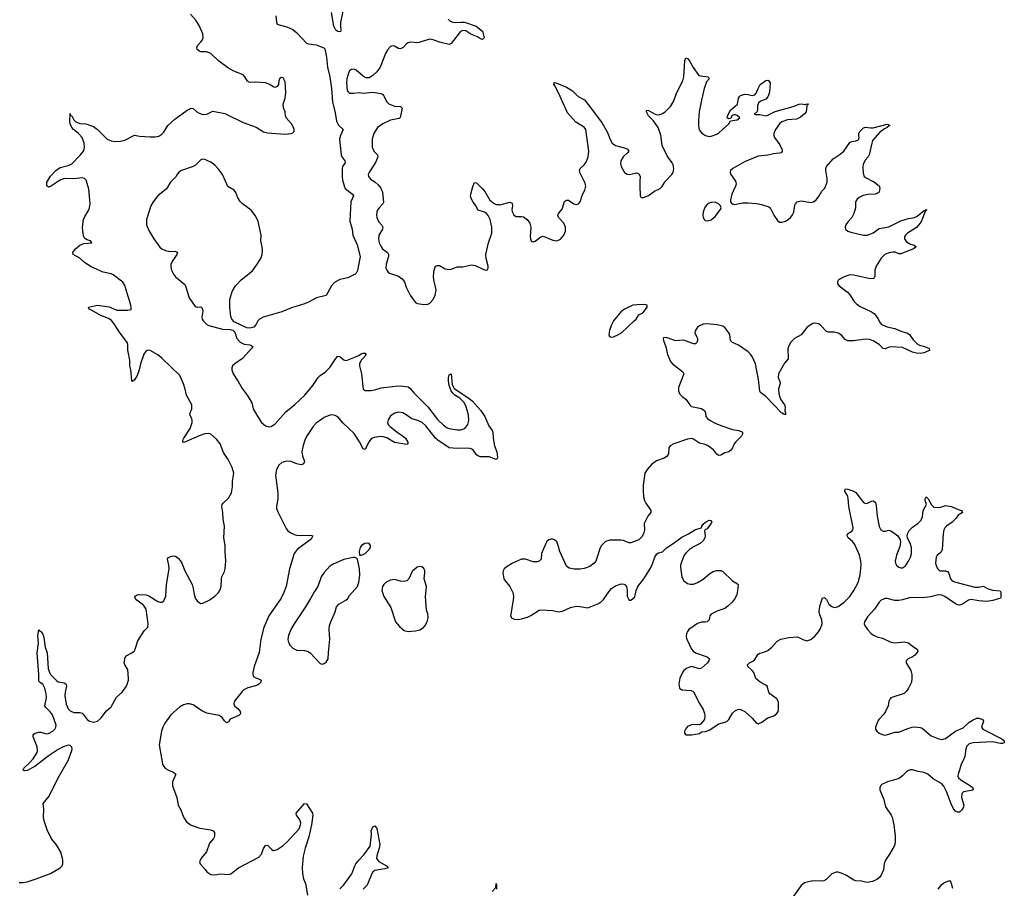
# Model space of a CAD drawing. Header units: inches. Extents: x 1649826 to 1814874, y 507393 to 641959.
# Tile 122 of 131: x 1755095 to 1765170, y 602760 to 611655. Entities that reach past the tile are written whole.
import ezdxf

# ---------------------------------------------------------------- set-up
doc = ezdxf.new("R2010")
doc.units = ezdxf.units.IN
doc.header["$MEASUREMENT"] = 0
for name, color, linetype in [('B7650', 7, 'Continuous'), ('B7651', 7, 'Continuous'), ('B7660', 7, 'Continuous'), ('B7661', 7, 'Continuous')]:
    doc.layers.add(name, color=color, linetype=linetype)

msp = doc.modelspace()

# ---------------------------------------------------------------- linework, layer by layer
at = {"layer": 'B7650', "color": 6}
for points, elevation in [([(1755090, 602819), (1755130, 602820), (1755172, 602828), (1755264, 602856), (1755410, 602912), (1755509, 602971), (1755529, 602991), (1755536, 603010), (1755536, 603050), (1755517, 603130), (1755470, 603206), (1755422, 603262), (1755381, 603350), (1755344, 603450), (1755337, 603490), (1755342, 603570), (1755334, 603630), (1755395, 603705), (1755488, 603890), (1755590, 604069), (1755630, 604170), (1755633, 604190), (1755627, 604207), (1755610, 604222), (1755590, 604226), (1755538, 604210), (1755490, 604183), (1755387, 604113), (1755250, 604006), (1755170, 603966), (1755144, 603964), (1755129, 603970), (1755137, 603990), (1755196, 604044), (1755233, 604087), (1755272, 604150), (1755278, 604170), (1755273, 604210), (1755234, 604310), (1755233, 604330), (1755240, 604340), (1755253, 604350), (1755290, 604360), (1755310, 604359), (1755370, 604341), (1755390, 604345), (1755433, 604370), (1755454, 604390), (1755466, 604410), (1755469, 604430), (1755430, 604537), (1755410, 604565), (1755363, 604610), (1755353, 604630), (1755368, 604710), (1755365, 604750), (1755352, 604810), (1755333, 604850), (1755296, 604870), (1755290, 604885), (1755292, 604948), (1755272, 605170), (1755288, 605270), (1755282, 605350), (1755290, 605407), (1755297, 605397), (1755310, 605391), (1755330, 605363), (1755343, 605330), (1755355, 605230), (1755375, 605170), (1755386, 605010), (1755399, 604970), (1755411, 604950), (1755470, 604888), (1755490, 604874), (1755550, 604863), (1755571, 604851), (1755573, 604830), (1755559, 604770), (1755555, 604730), (1755570, 604645), (1755590, 604597), (1755610, 604578), (1755650, 604559), (1755710, 604559), (1755733, 604553), (1755745, 604545), (1755784, 604490), (1755810, 604472), (1755850, 604463), (1755890, 604471), (1755930, 604507), (1755983, 604577), (1756030, 604619), (1756084, 604716), (1756144, 604770), (1756187, 604830), (1756207, 604890), (1756208, 604910), (1756202, 605002), (1756170, 605050), (1756165, 605070), (1756175, 605125), (1756190, 605145), (1756243, 605170), (1756266, 605190), (1756277, 605210), (1756304, 605296), (1756370, 605396), (1756406, 605434), (1756410, 605470), (1756390, 605618), (1756360, 605660), (1756294, 605710), (1756276, 605730), (1756273, 605750), (1756290, 605763), (1756311, 605769), (1756390, 605765), (1756416, 605756), (1756510, 605696), (1756530, 605690), (1756548, 605691), (1756570, 605703), (1756589, 605751), (1756596, 605870), (1756623, 606030), (1756620, 606070), (1756606, 606130), (1756614, 606146), (1756650, 606163), (1756670, 606165), (1756690, 606162), (1756719, 606139), (1756738, 606118), (1756753, 606090), (1756783, 606010), (1756859, 605870), (1756871, 605830), (1756879, 605770), (1756889, 605730), (1756910, 605703), (1756930, 605686), (1756950, 605678), (1756970, 605680), (1757033, 605710), (1757090, 605752), (1757128, 605790), (1757145, 605815), (1757158, 605850), (1757159, 605930), (1757163, 605950), (1757190, 606004), (1757197, 606030), (1757203, 606110), (1757197, 606210), (1757199, 606270), (1757184, 606350), (1757189, 606470), (1757177, 606537), (1757175, 606610), (1757164, 606670), (1757167, 606690), (1757176, 606704), (1757230, 606756), (1757250, 606785), (1757261, 606810), (1757274, 606870), (1757274, 606930), (1757285, 607010), (1757269, 607070), (1757227, 607150), (1757182, 607222), (1757147, 607310), (1757110, 607360), (1757050, 607410), (1757030, 607417), (1756990, 607414), (1756930, 607394), (1756790, 607331), (1756770, 607326), (1756764, 607330), (1756765, 607350), (1756774, 607370), (1756839, 607470), (1756860, 607530), (1756861, 607550), (1756855, 607570), (1756836, 607610), (1756839, 607630), (1756857, 607670), (1756856, 607710), (1756837, 607750), (1756800, 607810), (1756788, 607870), (1756770, 607926), (1756733, 608010), (1756550, 608188), (1756510, 608222), (1756430, 608269), (1756410, 608272), (1756390, 608265), (1756365, 608230), (1756332, 608130), (1756319, 608070), (1756297, 608010), (1756270, 607966), (1756250, 607951), (1756241, 607961), (1756231, 608070), (1756221, 608110), (1756222, 608170), (1756200, 608270), (1756202, 608330), (1756196, 608350), (1756115, 608455), (1756062, 608542), (1756035, 608575), (1756011, 608591), (1755917, 608630), (1755830, 608682), (1755806, 608690), (1755798, 608710), (1755890, 608730), (1756010, 608715), (1756090, 608682), (1756110, 608679), (1756201, 608679), (1756234, 608686), (1756237, 608703), (1756233, 608730), (1756170, 608932), (1756150, 608967), (1756050, 609042), (1756030, 609051), (1755950, 609068), (1755825, 609125), (1755757, 609170), (1755710, 609214), (1755641, 609250), (1755638, 609270), (1755665, 609310), (1755710, 609346), (1755750, 609364), (1755833, 609370), (1755819, 609390), (1755781, 609401), (1755759, 609419), (1755746, 609446), (1755740, 609490), (1755739, 609530), (1755747, 609610), (1755760, 609640), (1755800, 609700), (1755810, 609730), (1755815, 609770), (1755801, 609921), (1755777, 610000)], 500), ([(1755492, 610000), (1755410, 609947), (1755390, 609941), (1755373, 609953), (1755374, 609990), (1755380, 610000)], 500), ([(1756648, 610000), (1756638, 609990), (1756596, 609924), (1756510, 609851), (1756459, 609790), (1756436, 609750), (1756391, 609610), (1756393, 609553), (1756417, 609497), (1756467, 609410), (1756530, 609327), (1756550, 609307), (1756587, 609290), (1756630, 609282), (1756690, 609283), (1756710, 609270), (1756704, 609250), (1756661, 609190), (1756643, 609150), (1756642, 609118), (1756649, 609090), (1756669, 609050), (1756690, 609022), (1756784, 608944), (1756792, 608930), (1756808, 608870), (1756830, 608808), (1756890, 608719), (1756910, 608712), (1756950, 608715), (1756961, 608701), (1756968, 608670), (1756958, 608610), (1756962, 608590), (1756973, 608570), (1757010, 608534), (1757030, 608523), (1757170, 608486), (1757250, 608481), (1757275, 608475), (1757295, 608455), (1757318, 608390), (1757350, 608352), (1757393, 608333), (1757450, 608325), (1757479, 608310), (1757470, 608290), (1757375, 608185), (1757296, 608130), (1757274, 608110), (1757267, 608090), (1757266, 608070), (1757279, 608030), (1757331, 607951), (1757370, 607878), (1757423, 607810), (1757461, 607750), (1757471, 607730), (1757485, 607670), (1757530, 607588), (1757570, 607531), (1757610, 607497), (1757645, 607485), (1757668, 607488), (1757710, 607517), (1757819, 607641), (1757910, 607714), (1758012, 607810), (1758096, 607910), (1758150, 607991), (1758170, 608011), (1758224, 608050), (1758270, 608094), (1758330, 608185), (1758350, 608208), (1758370, 608206), (1758413, 608173), (1758430, 608166), (1758447, 608167), (1758564, 608216), (1758590, 608233), (1758610, 608241), (1758630, 608239), (1758638, 608230), (1758631, 608210), (1758590, 608169), (1758571, 608130), (1758571, 608110), (1758591, 608030), (1758611, 607870), (1758630, 607858), (1758690, 607857), (1758730, 607863), (1758794, 607886), (1758937, 607903), (1758990, 607904), (1759070, 607894), (1759090, 607880), (1759131, 607830), (1759272, 607692), (1759370, 607560), (1759430, 607504), (1759470, 607475), (1759490, 607467), (1759570, 607454), (1759610, 607454), (1759650, 607470), (1759679, 607510), (1759690, 607550), (1759687, 607610), (1759661, 607701), (1759639, 607739), (1759598, 607778), (1759549, 607810), (1759528, 607830), (1759510, 607856), (1759490, 607910), (1759483, 607957), (1759484, 607990), (1759490, 608017), (1759510, 608030), (1759519, 607919), (1759540, 607880), (1759690, 607781), (1759728, 607750), (1759810, 607657), (1759855, 607590), (1759897, 607497), (1759930, 607447), (1759935, 607430), (1759939, 607370), (1759955, 607290), (1759976, 607230), (1759984, 607176), (1759980, 607160), (1759970, 607152), (1759898, 607178), (1759810, 607179), (1759790, 607184), (1759770, 607200), (1759732, 607252), (1759705, 607265), (1759670, 607268), (1759570, 607263), (1759490, 607271), (1759372, 607350), (1759350, 607370), (1759250, 607497), (1759214, 607530), (1759170, 607551), (1759107, 607567), (1759049, 607610), (1759014, 607630), (1758970, 607635), (1758933, 607627), (1758890, 607599), (1758864, 607556), (1758859, 607530), (1758866, 607510), (1758886, 607490), (1758958, 607430), (1759010, 607397), (1759042, 607370), (1759065, 607330), (1759065, 607310), (1759056, 607304), (1758930, 607324), (1758853, 607373), (1758815, 607385), (1758790, 607386), (1758723, 607377), (1758695, 607365), (1758667, 607333), (1758630, 607252), (1758610, 607259), (1758573, 607333), (1758516, 607416), (1758405, 607525), (1758350, 607587), (1758323, 607603), (1758290, 607610), (1758270, 607606), (1758210, 607580), (1758130, 607523), (1758099, 607490), (1758030, 607386), (1758013, 607350), (1757994, 607294), (1757982, 607230), (1757987, 607190), (1758008, 607130), (1758004, 607110), (1757990, 607100), (1757970, 607097), (1757930, 607107), (1757870, 607132), (1757830, 607135), (1757778, 607122), (1757746, 607094), (1757723, 607050), (1757712, 606990), (1757737, 606810), (1757735, 606750), (1757722, 606670), (1757724, 606650), (1757739, 606610), (1757823, 606444), (1757840, 606420), (1757862, 606402), (1757902, 606382), (1757930, 606375), (1757972, 606372), (1758070, 606378), (1758095, 606370), (1758085, 606350), (1758066, 606330), (1757935, 606230), (1757903, 606190), (1757854, 606030), (1757820, 605850), (1757799, 605790), (1757770, 605730), (1757644, 605550), (1757594, 605430), (1757561, 605310), (1757545, 605175), (1757495, 605030), (1757481, 604970), (1757481, 604950), (1757488, 604930), (1757510, 604915), (1757557, 604897), (1757565, 604890), (1757561, 604870), (1757543, 604850), (1757522, 604838), (1757430, 604814), (1757390, 604793), (1757370, 604776), (1757303, 604690), (1757291, 604670), (1757286, 604650), (1757292, 604630), (1757330, 604597), (1757350, 604570), (1757354, 604546), (1757336, 604530), (1757249, 604491), (1757230, 604466), (1757210, 604454), (1757190, 604474), (1757166, 604510), (1757135, 604530), (1757010, 604553), (1756957, 604577), (1756870, 604638), (1756831, 604649), (1756810, 604650), (1756770, 604639), (1756730, 604616), (1756643, 604537), (1756580, 604450), (1756558, 604410), (1756547, 604370), (1756522, 604230), (1756555, 604035), (1756567, 604010), (1756588, 603988), (1756625, 603965), (1756669, 603949), (1756692, 603930), (1756657, 603850), (1756658, 603810), (1756702, 603690), (1756716, 603610), (1756743, 603563), (1756770, 603487), (1756800, 603440), (1756850, 603406), (1756937, 603377), (1757050, 603360), (1757073, 603350), (1757087, 603330), (1757088, 603290), (1757077, 603270), (1757038, 603222), (1757005, 603135), (1756953, 603070), (1756936, 603030), (1756942, 603010), (1756994, 602954), (1757010, 602930), (1757050, 602900), (1757090, 602897), (1757150, 602907), (1757230, 602901), (1757254, 602910), (1757334, 602970), (1757542, 603078), (1757568, 603110), (1757591, 603169), (1757610, 603200), (1757630, 603202), (1757670, 603160), (1757690, 603148), (1757710, 603149), (1757730, 603159), (1757790, 603200), (1757830, 603233), (1757953, 603370), (1757968, 603410), (1757970, 603430), (1757961, 603461), (1757927, 603510), (1757924, 603530), (1758010, 603627), (1758030, 603624), (1758091, 603531), (1758096, 603510), (1758082, 603410), (1758053, 603287), (1758015, 603170), (1757997, 603090), (1757986, 602974), (1757989, 602911), (1757998, 602858), (1758018, 602810), (1758040, 602690)], 500), ([(1758402, 610000), (1758414, 609954), (1758427, 609927), (1758502, 609870), (1758510, 609850), (1758484, 609790), (1758473, 609593), (1758496, 609510), (1758505, 609450), (1758547, 609350), (1758578, 609230), (1758552, 609088), (1758539, 609061), (1758527, 609050), (1758451, 609010), (1758370, 608994), (1758316, 608964), (1758284, 608930), (1758230, 608830), (1758132, 608808), (1758050, 608762), (1758010, 608745), (1757876, 608704), (1757776, 608664), (1757587, 608610), (1757550, 608590), (1757530, 608570), (1757510, 608529), (1757492, 608508), (1757450, 608495), (1757418, 608498), (1757290, 608562), (1757267, 608587), (1757257, 608617), (1757244, 608710), (1757245, 608790), (1757270, 608873), (1757304, 608930), (1757360, 608990), (1757476, 609084), (1757519, 609141), (1757562, 609210), (1757576, 609250), (1757579, 609290), (1757576, 609330), (1757562, 609390), (1757566, 609450), (1757535, 609590), (1757507, 609647), (1757464, 609704), (1757375, 609770), (1757350, 609794), (1757327, 609830), (1757306, 609886), (1757290, 609908), (1757226, 609946), (1757202, 610000)], 500), ([(1758720, 610000), (1758732, 609992), (1758764, 609964), (1758790, 609930), (1758807, 609890), (1758816, 609784), (1758811, 609769), (1758772, 609730), (1758758, 609710), (1758750, 609688), (1758747, 609650), (1758751, 609630), (1758768, 609590), (1758802, 609550), (1758810, 609530), (1758806, 609510), (1758770, 609450), (1758765, 609410), (1758773, 609370), (1758790, 609335), (1758809, 609310), (1758857, 609270), (1758869, 609250), (1758868, 609230), (1758844, 609150), (1758843, 609110), (1758850, 609090), (1758864, 609070), (1758880, 609060), (1758970, 609030), (1759010, 609001), (1759033, 608970), (1759050, 608916), (1759090, 608834), (1759130, 608775), (1759150, 608757), (1759165, 608750), (1759230, 608739), (1759270, 608743), (1759290, 608751), (1759326, 608790), (1759346, 608834), (1759355, 608890), (1759334, 608990), (1759330, 609030), (1759335, 609090), (1759351, 609130), (1759370, 609139), (1759390, 609137), (1759450, 609104), (1759490, 609096), (1759510, 609099), (1759570, 609123), (1759630, 609125), (1759723, 609143), (1759757, 609137), (1759850, 609094), (1759870, 609091), (1759882, 609098), (1759889, 609110), (1759890, 609130), (1759868, 609208), (1759866, 609250), (1759892, 609370), (1759925, 609470), (1759925, 609530), (1759909, 609609), (1759889, 609649), (1759870, 609670), (1759850, 609683), (1759785, 609705), (1759764, 609750), (1759730, 609792), (1759717, 609817), (1759709, 609849), (1759710, 609870), (1759730, 609948), (1759750, 609987), (1759770, 609984), (1759830, 609923), (1759854, 609894), (1759906, 609806), (1759950, 609772), (1759970, 609764), (1760000, 609761)], 600), ([(1758370, 602756), (1758410, 602797), (1758495, 602910), (1758525, 602990), (1758536, 603010), (1758567, 603050), (1758618, 603102), (1758680, 603190), (1758694, 603310), (1758693, 603350), (1758710, 603390), (1758730, 603399), (1758750, 603371), (1758779, 603210), (1758774, 603170), (1758748, 603092), (1758746, 603070), (1758755, 603050), (1758770, 603035), (1758847, 602990), (1758864, 602970), (1758830, 602958), (1758730, 602944), (1758710, 602930), (1758702, 602918), (1758650, 602793), (1758609, 602750)], 500), ([(1759931, 602729), (1759967, 602770), (1759970, 602811), (1759974, 602794), (1759973, 602750)], 500)]:
    msp.add_lwpolyline(points, dxfattribs=dict(at, elevation=elevation))
at = {"layer": 'B7650', "color": 6, "elevation": 600}
for points in [[(1758650, 606294), (1758627, 606290), (1758594, 606270), (1758580, 606250), (1758568, 606208), (1758571, 606171), (1758590, 606171), (1758610, 606180), (1758630, 606190), (1758650, 606209), (1758671, 606230), (1758683, 606250), (1758685, 606270), (1758670, 606290)], [(1758507, 606147), (1758410, 606127), (1758310, 606084), (1758270, 606059), (1758210, 605995), (1758181, 605950), (1758144, 605850), (1758110, 605800), (1758072, 605728), (1758019, 605641), (1757902, 605470), (1757870, 605410), (1757847, 605350), (1757839, 605310), (1757841, 605290), (1757859, 605250), (1757890, 605218), (1757930, 605198), (1758010, 605195), (1758045, 605185), (1758069, 605169), (1758170, 605062), (1758190, 605054), (1758210, 605062), (1758230, 605076), (1758251, 605110), (1758254, 605174), (1758270, 605310), (1758262, 605410), (1758265, 605450), (1758277, 605490), (1758324, 605590), (1758338, 605642), (1758360, 605670), (1758432, 605710), (1758452, 605728), (1758470, 605757), (1758550, 605850), (1758565, 605890), (1758574, 605966), (1758571, 606031), (1758550, 606130), (1758541, 606141), (1758527, 606147)], [(1759190, 606056), (1759163, 606050), (1759110, 606004), (1759078, 605930), (1759057, 605910), (1759030, 605902), (1758990, 605907), (1758930, 605924), (1758890, 605917), (1758846, 605894), (1758820, 605870), (1758806, 605850), (1758800, 605810), (1758821, 605750), (1758894, 605634), (1758942, 605490), (1758981, 605441), (1759030, 605401), (1759070, 605391), (1759144, 605396), (1759190, 605408), (1759226, 605430), (1759245, 605450), (1759264, 605490), (1759273, 605530), (1759270, 605570), (1759258, 605610), (1759248, 605750), (1759256, 605850), (1759233, 605930), (1759241, 605990), (1759239, 606010), (1759230, 606034), (1759210, 606051)]]:
    msp.add_lwpolyline(points, close=True, dxfattribs=at)
at = {"layer": 'B7651', "color": 6}
for points, elevation in [([(1758424, 611850), (1758379, 611630), (1758377, 611590), (1758382, 611550), (1758377, 611530), (1758350, 611533), (1758330, 611547), (1758308, 611590), (1758287, 611730)], 500), ([(1755380, 610000), (1755410, 610054), (1755464, 610110), (1755510, 610140), (1755590, 610161), (1755630, 610180), (1755717, 610270), (1755747, 610310), (1755755, 610330), (1755759, 610350), (1755755, 610390), (1755734, 610450), (1755698, 610490), (1755645, 610530), (1755629, 610550), (1755612, 610590), (1755608, 610612), (1755610, 610693), (1755613, 610673), (1755630, 610670), (1755648, 610630), (1755669, 610609), (1755710, 610593), (1755773, 610587), (1755850, 610560), (1755890, 610530), (1755990, 610433), (1756030, 610415), (1756069, 610409), (1756128, 610412), (1756170, 610422), (1756270, 610474), (1756321, 610461), (1756430, 610454), (1756485, 610455), (1756517, 610463), (1756550, 610482), (1756570, 610502), (1756612, 610570), (1756683, 610637), (1756810, 610730), (1756850, 610748), (1756870, 610745), (1756907, 610710), (1756930, 610697), (1756970, 610685), (1757010, 610689), (1757070, 610717), (1757193, 610693), (1757383, 610603), (1757513, 610553), (1757590, 610508), (1757630, 610495), (1757810, 610482), (1757872, 610488), (1757890, 610496), (1757902, 610510), (1757903, 610530), (1757896, 610550), (1757875, 610590), (1757823, 610650), (1757815, 610670), (1757811, 610710), (1757794, 610754), (1757792, 610790), (1757812, 610850), (1757817, 610910), (1757810, 611019), (1757790, 611061), (1757770, 611064), (1757755, 611050), (1757747, 611030), (1757743, 610990), (1757729, 610971), (1757710, 610962), (1757690, 610966), (1757653, 610993), (1757610, 611009), (1757510, 611016), (1757450, 611013), (1757426, 611026), (1757399, 611070), (1757380, 611090), (1757287, 611127), (1757230, 611159), (1757131, 611231), (1757050, 611310), (1757010, 611325), (1756950, 611327), (1756933, 611333), (1756912, 611350), (1756908, 611370), (1756914, 611390), (1756950, 611427), (1756966, 611450), (1756973, 611473), (1756970, 611510), (1756936, 611590), (1756896, 611650), (1756844, 611710)], 500), ([(1757715, 611695), (1757723, 611630), (1757731, 611610), (1757750, 611601), (1757830, 611582), (1757890, 611553), (1757930, 611522), (1758030, 611416), (1758050, 611408), (1758130, 611396), (1758207, 611367), (1758216, 611356), (1758234, 611270), (1758244, 611170), (1758267, 611070), (1758285, 610950), (1758294, 610814), (1758322, 610702), (1758336, 610616), (1758356, 610576), (1758404, 610530), (1758378, 610470), (1758369, 610430), (1758384, 610270), (1758391, 610250), (1758422, 610210), (1758424, 610190), (1758399, 610150), (1758394, 610130), (1758394, 610050), (1758399, 610010), (1758402, 610000)], 500), ([(1759480, 611660), (1759501, 611641), (1759528, 611628), (1759550, 611625), (1759610, 611630), (1759648, 611628), (1759765, 611590), (1759830, 611539), (1759846, 611470), (1759830, 611452), (1759810, 611458), (1759781, 611481), (1759710, 611507), (1759660, 611540), (1759630, 611546), (1759607, 611533), (1759510, 611411), (1759490, 611400), (1759390, 611424), (1759326, 611450), (1759290, 611455), (1759170, 611417), (1759090, 611424), (1759070, 611419), (1759050, 611404), (1759020, 611370), (1758990, 611358), (1758970, 611361), (1758930, 611384), (1758910, 611389), (1758890, 611382), (1758861, 611350), (1758839, 611310), (1758785, 611170), (1758750, 611122), (1758710, 611085), (1758670, 611061), (1758640, 611060), (1758613, 611073), (1758538, 611138), (1758510, 611148), (1758490, 611145), (1758470, 611131), (1758463, 611117), (1758442, 611050), (1758438, 611010), (1758446, 610930), (1758455, 610915), (1758470, 610904), (1758510, 610901), (1758570, 610908), (1758610, 610904), (1758710, 610913), (1758790, 610900), (1758810, 610890), (1758819, 610879), (1758850, 610813), (1758872, 610792), (1758930, 610770), (1758990, 610765), (1759010, 610750), (1758993, 610667), (1758988, 610652), (1758978, 610642), (1758890, 610626), (1758810, 610590), (1758755, 610550), (1758717, 610490), (1758700, 610430), (1758703, 610350), (1758718, 610310), (1758757, 610270), (1758760, 610250), (1758739, 610201), (1758671, 610090), (1758662, 610070), (1758663, 610050), (1758683, 610023), (1758720, 610000)], 600), ([(1757202, 610000), (1757171, 610070), (1757130, 610124), (1757090, 610164), (1757050, 610195), (1756990, 610223), (1756970, 610227), (1756950, 610220), (1756895, 610165), (1756870, 610150), (1756750, 610112), (1756730, 610100), (1756710, 610076), (1756694, 610046), (1756648, 610000)], 500), ([(1755777, 610000), (1755774, 610010), (1755757, 610030), (1755735, 610035), (1755650, 610025), (1755550, 610028), (1755509, 610011), (1755492, 610000)], 500)]:
    msp.add_lwpolyline(points, dxfattribs=dict(at, elevation=elevation))
at = {"layer": 'B7660', "color": 6, "elevation": 600}
for points in [[(1760000, 609761), (1760010, 609760), (1760110, 609785), (1760135, 609775), (1760138, 609750), (1760130, 609710), (1760134, 609690), (1760150, 609657), (1760170, 609640), (1760230, 609640), (1760250, 609635), (1760289, 609609), (1760315, 609570), (1760324, 609530), (1760318, 609430), (1760321, 609410), (1760330, 609387), (1760350, 609380), (1760370, 609387), (1760428, 609432), (1760450, 609437), (1760550, 609397), (1760590, 609391), (1760630, 609409), (1760663, 609450), (1760680, 609490), (1760681, 609530), (1760664, 609570), (1760610, 609630), (1760603, 609650), (1760609, 609670), (1760645, 609715), (1760668, 609792), (1760690, 609808), (1760710, 609807), (1760765, 609770), (1760790, 609763), (1760812, 609768), (1760829, 609791), (1760855, 609865), (1760879, 609910), (1760887, 609950), (1760877, 609990), (1760872, 610000)], [(1763823, 610000), (1763830, 609997), (1763890, 609952), (1763897, 609930), (1763891, 609890), (1763870, 609874), (1763850, 609868), (1763775, 609865), (1763726, 609854), (1763685, 609835), (1763663, 609817), (1763646, 609790), (1763646, 609730), (1763630, 609670), (1763609, 609631), (1763572, 609590), (1763550, 609556), (1763542, 609530), (1763545, 609510), (1763568, 609490), (1763599, 609479), (1763730, 609448), (1763770, 609449), (1763827, 609473), (1763890, 609516), (1763990, 609535), (1764110, 609594), (1764190, 609620), (1764252, 609628), (1764277, 609643), (1764350, 609702), (1764359, 609701), (1764370, 609713), (1764373, 609710), (1764370, 609702), (1764361, 609699), (1764364, 609690), (1764357, 609683), (1764330, 609608), (1764308, 609570), (1764270, 609527), (1764181, 609470), (1764160, 609450), (1764149, 609430), (1764148, 609410), (1764170, 609379), (1764210, 609357), (1764247, 609347), (1764268, 609330), (1764241, 609310), (1764110, 609258), (1764090, 609257), (1764053, 609273), (1764030, 609274), (1763990, 609269), (1763948, 609250), (1763910, 609212), (1763858, 609130), (1763846, 609090), (1763844, 609030), (1763837, 609010), (1763830, 609004), (1763798, 609002), (1763630, 609039), (1763590, 609042), (1763530, 609023), (1763475, 608990), (1763462, 608970), (1763462, 608950), (1763479, 608930), (1763564, 608864), (1763590, 608836), (1763634, 608770), (1763654, 608750), (1763690, 608723), (1763810, 608665), (1763843, 608643), (1763876, 608596), (1763899, 608550), (1763914, 608534), (1763970, 608509), (1764050, 608492), (1764122, 608462), (1764172, 608450), (1764200, 608430), (1764236, 608376), (1764277, 608337), (1764302, 608322), (1764354, 608310), (1764399, 608290), (1764407, 608270), (1764350, 608244), (1764310, 608238), (1764270, 608241), (1764230, 608251), (1764130, 608298), (1764010, 608306), (1763981, 608299), (1763950, 608283), (1763930, 608287), (1763889, 608329), (1763828, 608368), (1763790, 608380), (1763750, 608384), (1763628, 608368), (1763570, 608367), (1763541, 608381), (1763503, 608423), (1763470, 608444), (1763430, 608454), (1763370, 608456), (1763350, 608463), (1763290, 608526), (1763270, 608539), (1763230, 608548), (1763210, 608543), (1763153, 608507), (1763091, 608429), (1763023, 608390), (1762987, 608353), (1762963, 608310), (1762956, 608284), (1762957, 608183), (1762922, 608138), (1762860, 608030), (1762857, 607990), (1762874, 607950), (1762877, 607930), (1762861, 607870), (1762864, 607824), (1762881, 607770), (1762922, 607710), (1762927, 607690), (1762924, 607650), (1762930, 607630), (1762930, 607610), (1762917, 607617), (1762910, 607615), (1762904, 607624), (1762890, 607630), (1762730, 607798), (1762677, 607837), (1762670, 607850), (1762655, 607970), (1762623, 608130), (1762590, 608206), (1762574, 608230), (1762550, 608254), (1762450, 608322), (1762389, 608349), (1762378, 608358), (1762367, 608370), (1762361, 608430), (1762353, 608450), (1762310, 608504), (1762290, 608515), (1762231, 608531), (1762130, 608539), (1762090, 608536), (1762050, 608519), (1762030, 608505), (1762008, 608470), (1762005, 608450), (1762029, 608390), (1762032, 608370), (1762025, 608350), (1762010, 608335), (1761990, 608337), (1761890, 608373), (1761810, 608368), (1761710, 608401), (1761684, 608396), (1761679, 608390), (1761682, 608370), (1761706, 608306), (1761725, 608225), (1761755, 608155), (1761776, 608130), (1761880, 608050), (1761890, 608030), (1761836, 607890), (1761837, 607850), (1761850, 607821), (1761875, 607795), (1761910, 607769), (1761953, 607710), (1761970, 607694), (1762070, 607672), (1762105, 607650), (1762112, 607630), (1762117, 607590), (1762132, 607570), (1762160, 607550), (1762210, 607523), (1762270, 607499), (1762390, 607460), (1762449, 607449), (1762479, 607439), (1762491, 607430), (1762490, 607410), (1762481, 607390), (1762420, 607330), (1762406, 607310), (1762390, 607270), (1762370, 607243), (1762350, 607230), (1762310, 607219), (1762270, 607197), (1762250, 607192), (1762230, 607207), (1762193, 607250), (1762133, 607293), (1762110, 607305), (1762050, 607320), (1761990, 607361), (1761970, 607365), (1761930, 607360), (1761790, 607313), (1761750, 607290), (1761736, 607270), (1761733, 607210), (1761718, 607182), (1761690, 607164), (1761610, 607139), (1761559, 607101), (1761516, 607050), (1761492, 607010), (1761476, 606890), (1761473, 606830), (1761478, 606770), (1761489, 606730), (1761503, 606703), (1761554, 606630), (1761553, 606610), (1761521, 606570), (1761484, 606496), (1761487, 606430), (1761479, 606390), (1761461, 606359), (1761430, 606329), (1761350, 606297), (1761330, 606297), (1761270, 606321), (1761245, 606325), (1761135, 606325), (1761090, 606312), (1761049, 606270), (1761033, 606247), (1760998, 606130), (1760989, 606110), (1760972, 606088), (1760930, 606057), (1760870, 606035), (1760830, 606027), (1760770, 606027), (1760717, 606037), (1760690, 606060), (1760623, 606210), (1760606, 606270), (1760590, 606307), (1760569, 606329), (1760550, 606336), (1760530, 606337), (1760510, 606328), (1760490, 606311), (1760478, 606290), (1760435, 606190), (1760430, 606130), (1760412, 606110), (1760390, 606104), (1760350, 606105), (1760270, 606131), (1760231, 606129), (1760136, 606090), (1760074, 606050), (1760052, 606030), (1760042, 606010), (1760039, 605990), (1760044, 605950), (1760050, 605930), (1760063, 605910), (1760110, 605852), (1760125, 605825), (1760140, 605790), (1760147, 605750), (1760145, 605710), (1760116, 605550), (1760130, 605528), (1760157, 605517), (1760193, 605513), (1760230, 605519), (1760290, 605536), (1760326, 605554), (1760410, 605610), (1760427, 605613), (1760550, 605604), (1760610, 605592), (1760650, 605598), (1760730, 605634), (1760788, 605648), (1760827, 605647), (1760910, 605632), (1761010, 605672), (1761042, 605690), (1761070, 605716), (1761123, 605797), (1761152, 605830), (1761190, 605858), (1761250, 605879), (1761276, 605876), (1761289, 605869), (1761303, 605850), (1761311, 605810), (1761311, 605751), (1761330, 605712), (1761350, 605711), (1761390, 605746), (1761404, 605810), (1761421, 605850), (1761481, 605930), (1761550, 606040), (1761570, 606082), (1761594, 606150), (1761616, 606184), (1761630, 606195), (1761673, 606207), (1761712, 606248), (1761780, 606290), (1761870, 606357), (1761940, 606390), (1762010, 606434), (1762070, 606450), (1762075, 606470), (1762089, 606490), (1762112, 606510), (1762150, 606530), (1762168, 606528), (1762177, 606510), (1762165, 606490), (1762130, 606440), (1762106, 606430), (1762101, 606419), (1762110, 606370), (1762107, 606350), (1762090, 606318), (1762058, 606290), (1761990, 606257), (1761950, 606230), (1761910, 606193), (1761895, 606170), (1761869, 606110), (1761857, 606070), (1761856, 606050), (1761870, 605946), (1761890, 605909), (1761930, 605880), (1761954, 605874), (1761990, 605876), (1762030, 605890), (1762090, 605925), (1762156, 605984), (1762190, 606005), (1762230, 606015), (1762270, 606013), (1762290, 606004), (1762390, 605910), (1762439, 605879), (1762448, 605870), (1762445, 605830), (1762434, 605770), (1762416, 605730), (1762384, 605690), (1762342, 605650), (1762310, 605627), (1762240, 605601), (1762171, 605569), (1762158, 605550), (1762149, 605510), (1762130, 605490), (1762110, 605485), (1762070, 605486), (1762030, 605473), (1761943, 605410), (1761927, 605390), (1761918, 605370), (1761914, 605334), (1761920, 605310), (1761970, 605210), (1761985, 605190), (1762010, 605170), (1762130, 605130), (1762153, 605110), (1762148, 605090), (1762132, 605070), (1762070, 605015), (1762050, 605007), (1761970, 605030), (1761950, 605026), (1761917, 605010), (1761892, 604990), (1761877, 604970), (1761850, 604912), (1761838, 604850), (1761846, 604810), (1761870, 604794), (1761967, 604787), (1761990, 604772), (1762051, 604651), (1762087, 604590), (1762103, 604550), (1762105, 604530), (1762102, 604490), (1762060, 604440), (1762047, 604433), (1761998, 604438), (1761970, 604435), (1761930, 604416), (1761907, 604390), (1761897, 604370), (1761896, 604350), (1761911, 604331), (1761970, 604331), (1762050, 604347), (1762070, 604361), (1762114, 604366), (1762150, 604379), (1762250, 604446), (1762310, 604460), (1762330, 604469), (1762351, 604490), (1762390, 604555), (1762419, 604581), (1762450, 604593), (1762471, 604590), (1762515, 604570), (1762590, 604501), (1762630, 604453), (1762650, 604446), (1762690, 604463), (1762750, 604507), (1762812, 604528), (1762841, 604550), (1762855, 604570), (1762860, 604590), (1762858, 604670), (1762842, 604702), (1762772, 604752), (1762762, 604770), (1762744, 604830), (1762730, 604842), (1762671, 604871), (1762628, 604910), (1762607, 604970), (1762591, 604990), (1762545, 605030), (1762541, 605050), (1762562, 605070), (1762610, 605093), (1762650, 605157), (1762670, 605168), (1762710, 605178), (1762750, 605195), (1762792, 605230), (1762845, 605290), (1762883, 605310), (1762965, 605330), (1763050, 605334), (1763083, 605323), (1763110, 605307), (1763150, 605296), (1763190, 605309), (1763230, 605341), (1763270, 605387), (1763290, 605422), (1763307, 605470), (1763304, 605510), (1763281, 605561), (1763274, 605590), (1763282, 605650), (1763310, 605734), (1763330, 605737), (1763350, 605716), (1763376, 605670), (1763405, 605645), (1763430, 605637), (1763450, 605638), (1763470, 605645), (1763530, 605690), (1763591, 605749), (1763632, 605810), (1763674, 605890), (1763694, 605970), (1763704, 606070), (1763703, 606110), (1763690, 606170), (1763641, 606281), (1763618, 606310), (1763573, 606350), (1763563, 606370), (1763566, 606390), (1763610, 606417), (1763619, 606430), (1763622, 606450), (1763580, 606670), (1763574, 606754), (1763564, 606784), (1763536, 606830), (1763546, 606850), (1763570, 606847), (1763630, 606827), (1763650, 606815), (1763730, 606712), (1763750, 606701), (1763770, 606704), (1763810, 606725), (1763830, 606727), (1763851, 606711), (1763859, 606679), (1763868, 606570), (1763890, 606466), (1763907, 606430), (1763930, 606418), (1763950, 606417), (1763990, 606426), (1764017, 606417), (1764080, 606370), (1764106, 606330), (1764108, 606308), (1764100, 606260), (1764066, 606170), (1764054, 606110), (1764056, 606090), (1764068, 606068), (1764090, 606048), (1764110, 606041), (1764130, 606043), (1764158, 606062), (1764190, 606110), (1764209, 606150), (1764220, 606190), (1764220, 606250), (1764210, 606284), (1764178, 606350), (1764175, 606370), (1764179, 606390), (1764197, 606423), (1764230, 606460), (1764290, 606499), (1764319, 606530), (1764332, 606568), (1764339, 606630), (1764373, 606690), (1764362, 606730), (1764361, 606750), (1764369, 606770), (1764390, 606750), (1764426, 606686), (1764450, 606664), (1764510, 606659), (1764570, 606679), (1764610, 606674), (1764631, 606670), (1764699, 606639), (1764731, 606630), (1764739, 606619), (1764744, 606610), (1764699, 606581), (1764679, 606550), (1764637, 606510), (1764577, 606470), (1764560, 606450), (1764550, 606430), (1764543, 606390), (1764534, 606230), (1764520, 606200), (1764484, 606170), (1764473, 606150), (1764467, 606090), (1764475, 606055), (1764490, 606030), (1764510, 606012), (1764570, 606010), (1764590, 606003), (1764603, 605983), (1764619, 605930), (1764635, 605910), (1764659, 605899), (1764870, 605843), (1764910, 605843), (1764954, 605854), (1765006, 605826), (1765048, 605812), (1765128, 605808), (1765134, 605794), (1765135, 605745), (1765131, 605730), (1765053, 605707), (1764990, 605696), (1764910, 605703), (1764830, 605718), (1764805, 605710), (1764743, 605670), (1764710, 605661), (1764690, 605663), (1764670, 605672), (1764563, 605750), (1764530, 605763), (1764493, 605767), (1764414, 605746), (1764330, 605733), (1764210, 605737), (1764127, 605713), (1764090, 605707), (1764050, 605708), (1763970, 605729), (1763950, 605728), (1763910, 605711), (1763890, 605691), (1763841, 605619), (1763770, 605539), (1763741, 605490), (1763737, 605470), (1763742, 605450), (1763770, 605411), (1763808, 605368), (1763830, 605352), (1763870, 605335), (1763923, 605323), (1764010, 605282), (1764050, 605275), (1764144, 605284), (1764190, 605274), (1764230, 605239), (1764278, 605210), (1764284, 605190), (1764274, 605170), (1764250, 605145), (1764230, 605129), (1764186, 605110), (1764165, 605090), (1764166, 605070), (1764213, 604990), (1764224, 604950), (1764225, 604910), (1764219, 604870), (1764190, 604810), (1764170, 604779), (1764145, 604755), (1764030, 604718), (1764010, 604710), (1764001, 604699), (1763990, 604675), (1763982, 604630), (1763954, 604570), (1763937, 604543), (1763887, 604490), (1763875, 604470), (1763853, 604410), (1763853, 604390), (1763865, 604370), (1763890, 604349), (1763930, 604332), (1763950, 604330), (1763990, 604338), (1764050, 604358), (1764090, 604360), (1764182, 604398), (1764229, 604411), (1764254, 604414), (1764308, 604408), (1764330, 604399), (1764422, 604322), (1764490, 604294), (1764530, 604283), (1764570, 604293), (1764670, 604369), (1764750, 604404), (1764810, 604460), (1764850, 604487), (1764890, 604501), (1764910, 604502), (1764951, 604490), (1764956, 604470), (1764937, 604410), (1764951, 604391), (1765145, 604290), (1765170, 604270), (1765170, 604250), (1765150, 604242), (1765130, 604243), (1765050, 604260), (1764850, 604250), (1764810, 604240), (1764786, 604214), (1764776, 604190), (1764766, 604110), (1764750, 604070), (1764728, 604030), (1764713, 603970), (1764697, 603930), (1764696, 603910), (1764703, 603890), (1764724, 603870), (1764825, 603810), (1764848, 603790), (1764852, 603770), (1764830, 603760), (1764753, 603747), (1764735, 603730), (1764733, 603690), (1764755, 603610), (1764754, 603590), (1764737, 603563), (1764710, 603539), (1764690, 603540), (1764670, 603550), (1764650, 603575), (1764625, 603625), (1764579, 603750), (1764550, 603805), (1764530, 603830), (1764442, 603882), (1764387, 603930), (1764350, 603945), (1764290, 603955), (1764230, 603974), (1764210, 603974), (1764190, 603966), (1764170, 603952), (1764129, 603911), (1764094, 603886), (1763974, 603850), (1763917, 603823), (1763902, 603810), (1763896, 603790), (1763898, 603770), (1763939, 603670), (1763955, 603595), (1764013, 603510), (1764022, 603490), (1764039, 603410), (1764053, 603293), (1764053, 603247), (1764050, 603210), (1764042, 603190), (1763997, 603110), (1763953, 603047), (1763942, 603010), (1763933, 602950), (1763910, 602895), (1763892, 602870), (1763866, 602850), (1763823, 602830), (1763770, 602820), (1763750, 602822), (1763710, 602833), (1763650, 602836), (1763630, 602842), (1763555, 602890), (1763510, 602911), (1763470, 602925), (1763450, 602925), (1763406, 602910), (1763348, 602852), (1763322, 602838), (1763290, 602833), (1763210, 602835), (1763125, 602815), (1763092, 602788), (1762966, 602610)], [(1761441, 610000), (1761440, 609950), (1761445, 609850), (1761450, 609839), (1761470, 609831), (1761530, 609853), (1761590, 609899), (1761650, 609926), (1761670, 609948), (1761701, 609999), (1761703, 610000)], [(1762418, 610000), (1762423, 609990), (1762425, 609970), (1762421, 609950), (1762381, 609870), (1762369, 609809), (1762370, 609790), (1762377, 609777), (1762389, 609769), (1762410, 609764), (1762490, 609779), (1762550, 609780), (1762633, 609773), (1762684, 609764), (1762760, 609740), (1762775, 609730), (1762813, 609653), (1762850, 609597), (1762870, 609583), (1762890, 609581), (1762930, 609593), (1762959, 609610), (1762986, 609634), (1763004, 609656), (1763015, 609685), (1763026, 609754), (1763033, 609770), (1763051, 609789), (1763090, 609801), (1763190, 609782), (1763218, 609790), (1763250, 609814), (1763277, 609850), (1763302, 609898), (1763333, 609930), (1763358, 609990), (1763358, 610000)], [(1764494, 602750), (1764530, 602799), (1764550, 602816), (1764610, 602839), (1764623, 602823), (1764640, 602760)]]:
    msp.add_lwpolyline(points, dxfattribs=at)
for points in [[(1762210, 609786), (1762170, 609783), (1762150, 609776), (1762130, 609762), (1762110, 609737), (1762090, 609687), (1762085, 609650), (1762089, 609629), (1762104, 609604), (1762110, 609599), (1762130, 609596), (1762170, 609604), (1762210, 609640), (1762265, 609710), (1762273, 609730), (1762267, 609750), (1762247, 609770)], [(1761490, 608740), (1761410, 608736), (1761370, 608730), (1761290, 608695), (1761250, 608667), (1761171, 608570), (1761151, 608530), (1761130, 608471), (1761123, 608430), (1761130, 608410), (1761150, 608405), (1761170, 608408), (1761222, 608430), (1761253, 608450), (1761384, 608570), (1761404, 608590), (1761430, 608631), (1761470, 608654), (1761490, 608675), (1761514, 608710), (1761515, 608730)]]:
    msp.add_lwpolyline(points, close=True, dxfattribs=at)
at = {"layer": 'B7661', "color": 6, "elevation": 600}
for points in [[(1761703, 610000), (1761769, 610071), (1761780, 610090), (1761789, 610130), (1761783, 610170), (1761773, 610190), (1761721, 610261), (1761668, 610368), (1761654, 610474), (1761629, 610550), (1761580, 610620), (1761529, 610670), (1761509, 610710), (1761510, 610722), (1761513, 610727), (1761530, 610724), (1761604, 610684), (1761630, 610681), (1761664, 610690), (1761700, 610710), (1761755, 610765), (1761784, 610816), (1761818, 610910), (1761881, 611030), (1761890, 611070), (1761902, 611238), (1761910, 611264), (1761930, 611259), (1761950, 611235), (1761987, 611167), (1762045, 611085), (1762059, 611079), (1762139, 611070), (1762149, 611050), (1762123, 611017), (1762100, 610950), (1762070, 610830), (1762047, 610710), (1762040, 610630), (1762040, 610570), (1762048, 610528), (1762070, 610497), (1762111, 610470), (1762150, 610460), (1762170, 610461), (1762230, 610483), (1762250, 610496), (1762350, 610589), (1762370, 610619), (1762437, 610630), (1762465, 610650), (1762435, 610675), (1762410, 610683), (1762387, 610673), (1762370, 610644), (1762350, 610641), (1762333, 610650), (1762336, 610670), (1762370, 610730), (1762440, 610790), (1762449, 610850), (1762459, 610870), (1762470, 610880), (1762510, 610891), (1762550, 610890), (1762590, 610878), (1762616, 610884), (1762630, 610901), (1762650, 610950), (1762673, 610990), (1762730, 611033), (1762750, 611036), (1762762, 611030), (1762773, 611010), (1762766, 610914), (1762758, 610882), (1762750, 610865), (1762730, 610840), (1762678, 610822), (1762656, 610804), (1762646, 610774), (1762646, 610730), (1762642, 610718), (1762635, 610705), (1762611, 610690), (1762624, 610684), (1762670, 610683), (1762730, 610671), (1762750, 610677), (1762825, 610715), (1763010, 610766), (1763070, 610789), (1763093, 610793), (1763134, 610786), (1763152, 610792), (1763170, 610791), (1763155, 610785), (1763148, 610772), (1763141, 610710), (1763124, 610690), (1763083, 610657), (1763044, 610636), (1762950, 610629), (1762895, 610610), (1762869, 610590), (1762829, 610530), (1762812, 610490), (1762811, 610470), (1762817, 610450), (1762872, 610372), (1762894, 610330), (1762897, 610310), (1762887, 610293), (1762870, 610287), (1762810, 610283), (1762750, 610268), (1762650, 610256), (1762510, 610199), (1762393, 610130), (1762368, 610110), (1762364, 610090), (1762372, 610070), (1762414, 610010), (1762418, 610000)], [(1760872, 610000), (1760826, 610090), (1760822, 610110), (1760829, 610130), (1760872, 610170), (1760890, 610196), (1760912, 610250), (1760920, 610310), (1760888, 610530), (1760870, 610556), (1760787, 610607), (1760700, 610701), (1760627, 610867), (1760574, 610974), (1760562, 610990), (1760563, 611003), (1760558, 611010), (1760570, 611011), (1760610, 610999), (1760690, 610963), (1760750, 610925), (1760809, 610870), (1760873, 610833), (1760925, 610770), (1761054, 610594), (1761106, 610506), (1761140, 610420), (1761158, 610390), (1761190, 610368), (1761284, 610344), (1761313, 610330), (1761327, 610310), (1761315, 610290), (1761269, 610250), (1761247, 610210), (1761244, 610184), (1761248, 610150), (1761282, 610090), (1761310, 610072), (1761331, 610071), (1761410, 610086), (1761434, 610074), (1761443, 610050), (1761441, 610000)], [(1763358, 610000), (1763359, 610030), (1763345, 610110), (1763344, 610130), (1763351, 610150), (1763420, 610230), (1763490, 610277), (1763528, 610310), (1763590, 610397), (1763610, 610407), (1763650, 610413), (1763670, 610421), (1763681, 610430), (1763685, 610450), (1763680, 610470), (1763681, 610490), (1763693, 610510), (1763730, 610548), (1763750, 610553), (1763806, 610546), (1763829, 610549), (1763970, 610586), (1763983, 610583), (1763994, 610574), (1763995, 610570), (1763972, 610550), (1763944, 610536), (1763898, 610502), (1763823, 610417), (1763813, 610390), (1763789, 610270), (1763778, 610250), (1763745, 610215), (1763727, 610173), (1763722, 610150), (1763725, 610085), (1763737, 610050), (1763755, 610035), (1763823, 610000)]]:
    msp.add_lwpolyline(points, dxfattribs=at)

doc.saveas('drawing.dxf')
